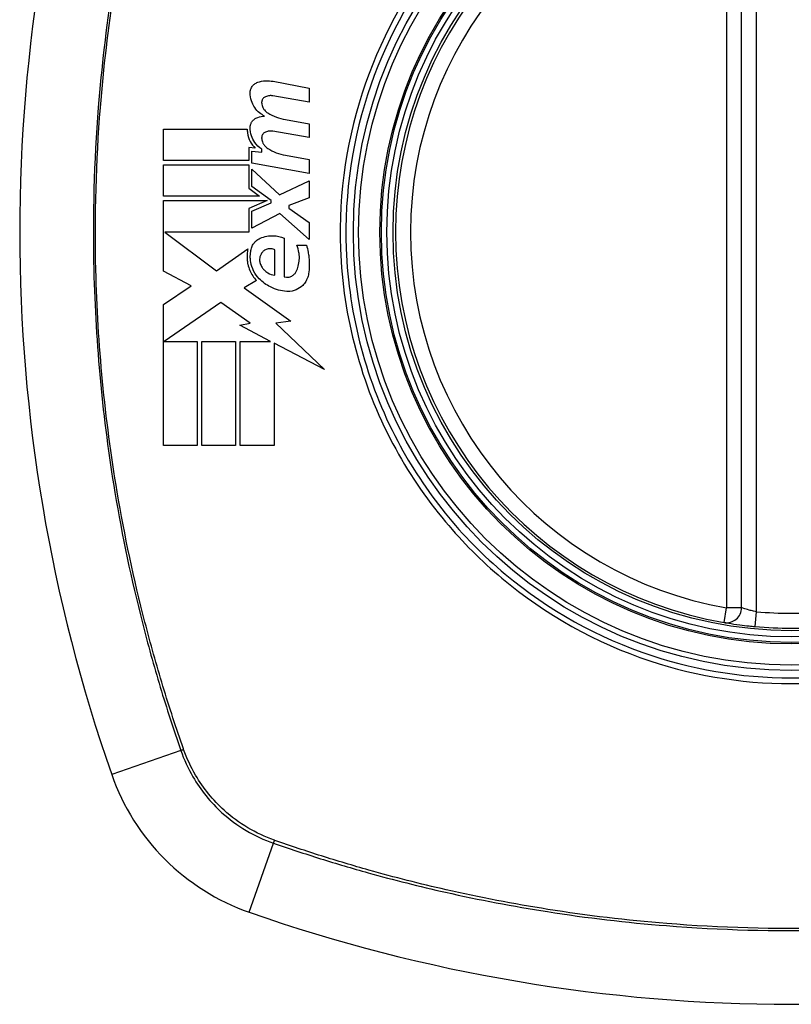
# Model space of a CAD drawing. Header units: inches. Extents: x 59.1 to 143, y 34.8 to 71.7.
# Tile 32 of 35: x 138.1 to 138.7, y 69.7 to 70.5. Entities that reach past the tile are written whole.
import ezdxf

# ---------------------------------------------------------------- set-up
doc = ezdxf.new("R2010")
doc.units = ezdxf.units.IN
doc.header["$MEASUREMENT"] = 0
doc.layers.add('Visible Edges(ANSI)', color=7, linetype='Continuous', lineweight=25)
doc.layers.add('Visible Tangent Edges(ANSI)', color=7, linetype='Continuous', lineweight=25)

msp = doc.modelspace()

# ---------------------------------------------------------------- linework, layer by layer
at = {"layer": 'Visible Edges(ANSI)'}
for p, q in [((138.662, 70.02879), (138.662, 70.62239)), ((138.29155, 70.44488), (138.32011, 70.43933)), ((138.32011, 70.43933), (138.32011, 70.42833)), ((138.32011, 70.42833), (138.29136, 70.4334)), ((138.30136, 70.41464), (138.32011, 70.41134)), ((138.20486, 70.38234), (138.20486, 70.40709)), ((138.20486, 70.40709), (138.27111, 70.40709)), ((138.32011, 70.41134), (138.32011, 70.40034)), ((138.32011, 70.40034), (138.29136, 70.40541)), ((138.27736, 70.39214), (138.27224, 70.39259)), ((138.27224, 70.39259), (138.27224, 70.38234)), ((138.28261, 70.38889), (138.28261, 70.3913)), ((138.27461, 70.38011), (138.27461, 70.38959)), ((138.27461, 70.38959), (138.28261, 70.38889)), ((138.30136, 70.38639), (138.32011, 70.38309)), ((138.32011, 70.38309), (138.32011, 70.37209)), ((138.27224, 70.38234), (138.20486, 70.38234)), ((138.20486, 70.35409), (138.20486, 70.37884)), ((138.20486, 70.37884), (138.27224, 70.37884)), ((138.27224, 70.37884), (138.27224, 70.36035)), ((138.32011, 70.37209), (138.27461, 70.38011)), ((138.27461, 70.36171), (138.27461, 70.37534)), ((138.27461, 70.37534), (138.29671, 70.35509)), ((138.27224, 70.36035), (138.28086, 70.35409)), ((138.28993, 70.35059), (138.27461, 70.36171)), ((138.29671, 70.35509), (138.32011, 70.36634)), ((138.32011, 70.36634), (138.32011, 70.35284)), ((138.28086, 70.35409), (138.20486, 70.35409)), ((138.32011, 70.35284), (138.30386, 70.34659)), ((138.20486, 70.29484), (138.20486, 70.35059)), ((138.20486, 70.35059), (138.28696, 70.35059)), ((138.28696, 70.35059), (138.27224, 70.34434)), ((138.27224, 70.34434), (138.27224, 70.32559)), ((138.27461, 70.34234), (138.28993, 70.34884)), ((138.28993, 70.34884), (138.28993, 70.35059)), ((138.30386, 70.34659), (138.30386, 70.34459)), ((138.30386, 70.34459), (138.32011, 70.33334)), ((138.27461, 70.32884), (138.27461, 70.34234)), ((138.29686, 70.34034), (138.27461, 70.32884)), ((138.32011, 70.31984), (138.29686, 70.34034)), ((138.32011, 70.33334), (138.32011, 70.31984)), ((138.27224, 70.32559), (138.20591, 70.32559)), ((138.20591, 70.32559), (138.24674, 70.29509)), ((138.30036, 70.32084), (138.30036, 70.29034)), ((138.31036, 70.31534), (138.31786, 70.31534)), ((138.24674, 70.29509), (138.27161, 70.31234)), ((138.29286, 70.29159), (138.29286, 70.31159)), ((138.22663, 70.28327), (138.20486, 70.29484)), ((138.20486, 70.26859), (138.22663, 70.28327)), ((138.27836, 70.28737), (138.26874, 70.28159)), ((138.26874, 70.28159), (138.30544, 70.25541)), ((138.20486, 70.15709), (138.20486, 70.26859)), ((138.25011, 70.27009), (138.20537, 70.23934)), ((138.27349, 70.25372), (138.25011, 70.27009)), ((138.26511, 70.25209), (138.27349, 70.25372)), ((138.28961, 70.23934), (138.26511, 70.25209)), ((138.30544, 70.25541), (138.29361, 70.25375)), ((138.29361, 70.25375), (138.33211, 70.21721)), ((138.20537, 70.23934), (138.23161, 70.23934)), ((138.23161, 70.23934), (138.23161, 70.15709)), ((138.23511, 70.15709), (138.23511, 70.23934)), ((138.23511, 70.23934), (138.26186, 70.23934)), ((138.26186, 70.23934), (138.26186, 70.15709)), ((138.26561, 70.15709), (138.26561, 70.23934)), ((138.26561, 70.23934), (138.28961, 70.23934)), ((138.33211, 70.21721), (138.29236, 70.2379)), ((138.29236, 70.2379), (138.29236, 70.15709)), ((138.23161, 70.15709), (138.20486, 70.15709)), ((138.26186, 70.15709), (138.23511, 70.15709)), ((138.29236, 70.15709), (138.26561, 70.15709))]:
    msp.add_line(p, q, dxfattribs=at)
for radius in [0.31988, 0.31496]:
    msp.add_circle((138.70137, 70.32559), radius, dxfattribs=at)
for centre, radius, start, end in [((139.39035, 70.32559), 1.29921, 160.73366, 199.26634), ((138.70137, 70.32559), 0.31299, 99.78402, 260.21598), ((138.65019, 70.02879), 0.01181, 260.21598, 0), ((138.70137, 70.32559), 0.31299, 264.74991, 275.25009), ((138.33114, 69.95536), 0.17717, 199.26634, 250.73366), ((138.70137, 71.01456), 1.29921, 250.73366, 289.26634)]:
    msp.add_arc(centre, radius, start, end, dxfattribs=at)
for points, knots in [([(138.27936, 70.44409), (138.28141, 70.44477), (138.28354, 70.44518), (138.28765, 70.4454), (138.28962, 70.44526), (138.29155, 70.44488)], [-0.03334269, -0.03334269, -0.03334269, -0.03334269, -0.01618292, -0.01618292, -0.00041988, -0.00041988, -0.00041988, -0.00041988]), ([(138.27339, 70.43584), (138.27339, 70.43604), (138.27339, 70.43623), (138.27342, 70.43658), (138.27343, 70.43672), (138.27346, 70.43695), (138.27347, 70.43704), (138.2735, 70.4372), (138.27351, 70.43728), (138.27355, 70.43746), (138.27356, 70.43755), (138.27362, 70.43779), (138.27365, 70.43793), (138.2738, 70.43849), (138.27394, 70.43888), (138.27432, 70.43975), (138.27457, 70.44022), (138.2754, 70.44146), (138.27607, 70.44217), (138.2776, 70.44334), (138.27846, 70.44379), (138.27936, 70.44409)], [-0.02806933, -0.02806933, -0.02806933, -0.02806933, -0.02655837, -0.02655837, -0.0254402, -0.0254402, -0.02479565, -0.02479565, -0.02416023, -0.02416023, -0.02344141, -0.02344141, -0.02230527, -0.02230527, -0.01907839, -0.01907839, -0.01504987, -0.01504987, -0.00755311, -0.00755311, 0, 0, 0, 0]), ([(138.28486, 70.41734), (138.28343, 70.41804), (138.28207, 70.41891), (138.27939, 70.42113), (138.27811, 70.42251), (138.27588, 70.42573), (138.27497, 70.42757), (138.2737, 70.43156), (138.27337, 70.43369), (138.27339, 70.43584)], [-0.06020904, -0.06020904, -0.06020904, -0.06020904, -0.04740935, -0.04740935, -0.03262202, -0.03262202, -0.01678225, -0.01678225, -0.00037275, -0.00037275, -0.00037275, -0.00037275]), ([(138.28549, 70.4327), (138.28517, 70.43257), (138.28487, 70.4324), (138.28424, 70.43195), (138.28391, 70.43165), (138.28336, 70.43098), (138.28313, 70.43061), (138.28283, 70.42997), (138.28273, 70.4297), (138.28264, 70.42935), (138.28262, 70.42926), (138.28259, 70.42912), (138.28257, 70.42907), (138.28256, 70.42896), (138.28255, 70.42891), (138.28253, 70.4288), (138.28252, 70.42874), (138.2825, 70.42857), (138.28249, 70.42846), (138.28248, 70.4281), (138.28249, 70.42784), (138.28251, 70.42759)], [-0.01825939, -0.01825939, -0.01825939, -0.01825939, -0.01555937, -0.01555937, -0.01215229, -0.01215229, -0.00884391, -0.00884391, -0.00670425, -0.00670425, -0.00603459, -0.00603459, -0.00561463, -0.00561463, -0.00522861, -0.00522861, -0.00473542, -0.00473542, -0.00393494, -0.00393494, -0.00196875, -0.00196875, -0.00196875, -0.00196875]), ([(138.29136, 70.4334), (138.29044, 70.43356), (138.2895, 70.4336), (138.28751, 70.4334), (138.28647, 70.43313), (138.28549, 70.4327)], [-0.01599987, -0.01599987, -0.01599987, -0.01599987, -0.00850266, -0.00850266, 0, 0, 0, 0]), ([(138.28251, 70.42759), (138.28264, 70.42641), (138.28296, 70.42527), (138.28379, 70.42351), (138.2842, 70.42286), (138.28541, 70.42129), (138.28632, 70.42048), (138.28733, 70.41984)], [-0.02463691, -0.02463691, -0.02463691, -0.02463691, -0.01555528, -0.01555528, -0.00955626, -0.00955626, 0, 0, 0, 0]), ([(138.27339, 70.40834), (138.27339, 70.40845), (138.27339, 70.40856), (138.2734, 70.40877), (138.27341, 70.40886), (138.27342, 70.40903), (138.27343, 70.40911), (138.27345, 70.40927), (138.27346, 70.40935), (138.27348, 70.40951), (138.27349, 70.4096), (138.27353, 70.40982), (138.27356, 70.40996), (138.27366, 70.41044), (138.27376, 70.41078), (138.27413, 70.41181), (138.27447, 70.41247), (138.2754, 70.41381), (138.27601, 70.41445), (138.27751, 70.41559), (138.27841, 70.41605), (138.27936, 70.41634)], [-0.02766047, -0.02766047, -0.02766047, -0.02766047, -0.02680401, -0.02680401, -0.0261056, -0.0261056, -0.02548201, -0.02548201, -0.02488025, -0.02488025, -0.02420509, -0.02420509, -0.02317395, -0.02317395, -0.02044509, -0.02044509, -0.01476326, -0.01476326, -0.00792574, -0.00792574, 0, 0, 0, 0]), ([(138.27111, 70.40709), (138.27109, 70.4061), (138.27114, 70.40511), (138.27158, 70.40172), (138.27232, 70.39939), (138.27448, 70.39534), (138.2758, 70.39361), (138.27736, 70.39214)], [-0.04317297, -0.04317297, -0.04317297, -0.04317297, -0.0356333, -0.0356333, -0.01696241, -0.01696241, 0, 0, 0, 0]), ([(138.28261, 70.3913), (138.28045, 70.39268), (138.27856, 70.39448), (138.27593, 70.39821), (138.27503, 70.39997), (138.27371, 70.40393), (138.27337, 70.40612), (138.27339, 70.40834)], [-0.0529494, -0.0529494, -0.0529494, -0.0529494, -0.03254649, -0.03254649, -0.01730062, -0.01730062, -0.00039707, -0.00039707, -0.00039707, -0.00039707]), ([(138.28549, 70.40471), (138.28516, 70.40457), (138.28486, 70.40439), (138.28421, 70.40393), (138.28388, 70.40362), (138.28333, 70.40294), (138.28309, 70.40256), (138.28279, 70.40186), (138.28268, 70.40156), (138.28259, 70.40116), (138.28257, 70.40107), (138.28255, 70.40092), (138.28254, 70.40087), (138.28253, 70.40076), (138.28252, 70.40071), (138.28251, 70.4006), (138.2825, 70.40054), (138.28249, 70.40038), (138.28249, 70.40028), (138.28248, 70.39998), (138.28249, 70.39979), (138.28251, 70.3996)], [-0.01824014, -0.01824014, -0.01824014, -0.01824014, -0.0154558, -0.0154558, -0.01198937, -0.01198937, -0.00859566, -0.00859566, -0.00615971, -0.00615971, -0.00546034, -0.00546034, -0.00503601, -0.00503601, -0.00465527, -0.00465527, -0.00417342, -0.00417342, -0.00341971, -0.00341971, -0.00194251, -0.00194251, -0.00194251, -0.00194251]), ([(138.28251, 70.3996), (138.28264, 70.39838), (138.28298, 70.3972), (138.28385, 70.39542), (138.28425, 70.39478), (138.28546, 70.39326), (138.28634, 70.39246), (138.28733, 70.39184)], [-0.02463866, -0.02463866, -0.02463866, -0.02463866, -0.01525184, -0.01525184, -0.00931987, -0.00931987, 0, 0, 0, 0]), ([(138.29136, 70.40541), (138.29044, 70.40557), (138.28949, 70.40561), (138.2875, 70.4054), (138.28647, 70.40514), (138.28549, 70.40471)], [-0.01604893, -0.01604893, -0.01604893, -0.01604893, -0.00847727, -0.00847727, 0, 0, 0, 0]), ([(138.27386, 70.31034), (138.27391, 70.31091), (138.274, 70.31148), (138.27438, 70.31317), (138.27479, 70.31426), (138.27602, 70.31654), (138.27692, 70.31767), (138.27898, 70.31955), (138.28013, 70.32029), (138.28136, 70.32084)], [-0.03526655, -0.03526655, -0.03526655, -0.03526655, -0.03088657, -0.03088657, -0.02197862, -0.02197862, -0.01079591, -0.01079591, 0, 0, 0, 0]), ([(138.28136, 70.32084), (138.28302, 70.32157), (138.28475, 70.32211), (138.28822, 70.32276), (138.28995, 70.32289), (138.29466, 70.32273), (138.29761, 70.32205), (138.30036, 70.32084)], [-0.05252162, -0.05252162, -0.05252162, -0.05252162, -0.03802982, -0.03802982, -0.02406892, -0.02406892, 0, 0, 0, 0]), ([(138.30986, 70.29459), (138.31049, 70.29591), (138.311, 70.29729), (138.31187, 70.30042), (138.31216, 70.30218), (138.3123, 70.30444), (138.31232, 70.30493), (138.31232, 70.30571), (138.31232, 70.30601), (138.3123, 70.30656), (138.31229, 70.30682), (138.31225, 70.3074), (138.31223, 70.30772), (138.31215, 70.30854), (138.31208, 70.30903), (138.31169, 70.31152), (138.31114, 70.31348), (138.31036, 70.31534)], [-0.05506664, -0.05506664, -0.05506664, -0.05506664, -0.04374259, -0.04374259, -0.03018084, -0.03018084, -0.0264387, -0.0264387, -0.02420765, -0.02420765, -0.02223233, -0.02223233, -0.01976957, -0.01976957, -0.01599104, -0.01599104, -0.00050036, -0.00050036, -0.00050036, -0.00050036]), ([(138.31786, 70.31534), (138.31842, 70.31355), (138.31888, 70.31174), (138.31947, 70.3087), (138.31966, 70.30749), (138.31988, 70.30559), (138.31995, 70.3049), (138.32005, 70.30371), (138.32008, 70.3032), (138.32013, 70.30217), (138.32014, 70.30164), (138.32017, 70.30031), (138.32016, 70.29951), (138.32008, 70.29674), (138.3199, 70.29478), (138.31961, 70.29284)], [-0.05857853, -0.05857853, -0.05857853, -0.05857853, -0.04427096, -0.04427096, -0.03493369, -0.03493369, -0.0296881, -0.0296881, -0.0258246, -0.0258246, -0.02178743, -0.02178743, -0.01568984, -0.01568984, -0.00067754, -0.00067754, -0.00067754, -0.00067754]), ([(138.27161, 70.31234), (138.27132, 70.31104), (138.27111, 70.30972), (138.27097, 70.30797), (138.27095, 70.30756), (138.27092, 70.30676), (138.27091, 70.30639), (138.27092, 70.30573), (138.27093, 70.30545), (138.27094, 70.30492), (138.27096, 70.30466), (138.271, 70.30399), (138.27104, 70.30358), (138.27119, 70.30219), (138.27135, 70.30121), (138.27193, 70.29859), (138.27245, 70.29698), (138.27438, 70.29243), (138.27617, 70.28971), (138.27836, 70.28737)], [-0.06899169, -0.06899169, -0.06899169, -0.06899169, -0.05878002, -0.05878002, -0.05561, -0.05561, -0.05273167, -0.05273167, -0.05061216, -0.05061216, -0.04865735, -0.04865735, -0.04550856, -0.04550856, -0.03795067, -0.03795067, -0.02502911, -0.02502911, 0, 0, 0, 0]), ([(138.28055, 70.28884), (138.2788, 70.29065), (138.27731, 70.29272), (138.27507, 70.2972), (138.27429, 70.29954), (138.27377, 70.3026), (138.27368, 70.30324), (138.27359, 70.3042), (138.27357, 70.30451), (138.27354, 70.30508), (138.27353, 70.30533), (138.27352, 70.30585), (138.27351, 70.30613), (138.27352, 70.30685), (138.27354, 70.3073), (138.27362, 70.30862), (138.27372, 70.30948), (138.27386, 70.31034)], [-0.06373187, -0.06373187, -0.06373187, -0.06373187, -0.04404665, -0.04404665, -0.02524201, -0.02524201, -0.02033555, -0.02033555, -0.01791741, -0.01791741, -0.01602226, -0.01602226, -0.01392522, -0.01392522, -0.01050046, -0.01050046, -0.00386231, -0.00386231, -0.00386231, -0.00386231]), ([(138.28286, 70.30959), (138.28254, 70.30918), (138.28225, 70.30875), (138.28163, 70.30765), (138.28135, 70.30696), (138.281, 70.30565), (138.2809, 70.30504), (138.28085, 70.30426), (138.28085, 70.30409), (138.28085, 70.30381), (138.28085, 70.30371), (138.28085, 70.30352), (138.28086, 70.30343), (138.28087, 70.30323), (138.28088, 70.30311), (138.2809, 70.30283), (138.28093, 70.30265), (138.28104, 70.30192), (138.28118, 70.30137), (138.28136, 70.30084)], [-0.02524521, -0.02524521, -0.02524521, -0.02524521, -0.02119963, -0.02119963, -0.01548649, -0.01548649, -0.0107886, -0.0107886, -0.00949271, -0.00949271, -0.00871746, -0.00871746, -0.00802869, -0.00802869, -0.00716605, -0.00716605, -0.00583345, -0.00583345, -0.00150535, -0.00150535, -0.00150535, -0.00150535]), ([(138.29286, 70.31159), (138.29268, 70.31169), (138.2925, 70.31178), (138.29181, 70.31208), (138.29129, 70.31226), (138.2897, 70.3126), (138.2886, 70.31262), (138.28657, 70.31222), (138.28565, 70.31186), (138.28408, 70.31086), (138.28342, 70.31028), (138.28286, 70.30959)], [-0.02954107, -0.02954107, -0.02954107, -0.02954107, -0.0279188, -0.0279188, -0.02353211, -0.02353211, -0.01478416, -0.01478416, -0.00692303, -0.00692303, 0, 0, 0, 0]), ([(138.28136, 70.30084), (138.28175, 70.29972), (138.28228, 70.29867), (138.28339, 70.29702), (138.2839, 70.29638), (138.28536, 70.29486), (138.28638, 70.29406), (138.28914, 70.29243), (138.29098, 70.29182), (138.29286, 70.29159)], [-0.04086178, -0.04086178, -0.04086178, -0.04086178, -0.03180686, -0.03180686, -0.02543884, -0.02543884, -0.01530154, -0.01530154, 0, 0, 0, 0]), ([(138.30036, 70.29034), (138.30053, 70.29029), (138.30069, 70.29025), (138.3017, 70.29002), (138.30257, 70.28996), (138.30445, 70.29015), (138.30544, 70.29045), (138.30716, 70.29135), (138.30789, 70.29191), (138.30906, 70.29318), (138.30951, 70.29385), (138.30986, 70.29459)], [-0.03010904, -0.03010904, -0.03010904, -0.03010904, -0.02874945, -0.02874945, -0.02177568, -0.02177568, -0.01355693, -0.01355693, -0.00629065, -0.00629065, 0, 0, 0, 0]), ([(138.31961, 70.29284), (138.31942, 70.29153), (138.31907, 70.29025), (138.31824, 70.28823), (138.31785, 70.28746), (138.31671, 70.28558), (138.31589, 70.28453), (138.31346, 70.28212), (138.31171, 70.28094), (138.3077, 70.27923), (138.30544, 70.27878), (138.3029, 70.27881), (138.30263, 70.27882), (138.30236, 70.27884)], [-0.07879273, -0.07879273, -0.07879273, -0.07879273, -0.06865981, -0.06865981, -0.06195708, -0.06195708, -0.05155002, -0.05155002, -0.03492434, -0.03492434, -0.01659653, -0.01659653, -0.01443138, -0.01443138, -0.01443138, -0.01443138]), ([(138.30236, 70.27884), (138.29789, 70.27911), (138.29348, 70.28028), (138.28616, 70.28397), (138.28315, 70.28617), (138.28055, 70.28884)], [-0.0651785, -0.0651785, -0.0651785, -0.0651785, -0.02911205, -0.02911205, 0, 0, 0, 0]), ([(138.64818, 70.01715), (138.64818, 70.01715), (138.64948, 70.01692), (138.65409, 70.01618), (138.65715, 70.01571), (138.66299, 70.01495), (138.66541, 70.01466), (138.66952, 70.01422), (138.67113, 70.01406), (138.67273, 70.01391)], [0, 0, 0, 0, 0.03342093, 0.03342093, 0.06354683, 0.06354683, 0.08237552, 0.08237552, 0.09414345, 0.09414345, 0.09414345, 0.09414345])]:
    msp.add_open_spline(points, degree=3, knots=knots, dxfattribs=at)
for points in [[(138.27936, 70.41634), (138.28116, 70.41689), (138.283, 70.41722), (138.28486, 70.41734)], [(138.28733, 70.41984), (138.29164, 70.4172), (138.29641, 70.41544), (138.30136, 70.41464)], [(138.28733, 70.39184), (138.29163, 70.38911), (138.2964, 70.38727), (138.30136, 70.38639)]]:
    msp.add_open_spline(points, degree=3, dxfattribs=at)
at = {"layer": 'Visible Tangent Edges(ANSI)'}
for p, q in [((138.67381, 70.02567), (138.67381, 70.62551)), ((138.65019, 70.62239), (138.65019, 70.02879)), ((138.64818, 70.01715), (138.65019, 70.02879)), ((138.662, 70.02879), (138.65019, 70.02879)), ((138.67273, 70.01391), (138.67381, 70.02567)), ((138.21855, 69.916), (138.1639, 69.8969)), ((138.27268, 69.78811), (138.29178, 69.84277))]:
    msp.add_line(p, q, dxfattribs=at)
for radius in [0.34636, 0.34222, 0.32539, 0.3242]:
    msp.add_circle((138.70137, 70.32559), radius, dxfattribs=at)
for start, end in [(99.78402, 260.21598), (264.74991, 275.25009)]:
    msp.add_arc((138.70137, 70.32559), 0.30118, start, end, dxfattribs=at)
for centre, major_axis, start_param, end_param in [((138.2232, 69.91763), (-0.00931, -0.00321), 1.046967, 1.310674), ((138.29341, 69.84742), (0.00321, 0.00931), 1.830918, 2.094625)]:
    msp.add_ellipse(centre, major_axis=major_axis, ratio=0.002592, start_param=start_param, end_param=end_param, dxfattribs=at)
for points, knots in [([(138.21855, 70.73517), (138.21429, 70.7228), (138.21014, 70.71038), (138.20232, 70.68539), (138.19861, 70.67284), (138.18946, 70.64), (138.18433, 70.61962), (138.17372, 70.57242), (138.1686, 70.54553), (138.15948, 70.48723), (138.15579, 70.45578), (138.14989, 70.38142), (138.14871, 70.33855), (138.15115, 70.23687), (138.15674, 70.178), (138.17221, 70.08535), (138.17947, 70.05093), (138.19251, 69.99988), (138.19722, 69.98295), (138.20482, 69.95771), (138.20744, 69.94933), (138.21287, 69.93262), (138.21569, 69.92431), (138.21855, 69.916)], [0, 0, 0, 0, 0.099284, 0.099284, 0.198296, 0.198296, 0.356933, 0.356933, 0.563161, 0.563161, 0.801732, 0.801732, 1.126637, 1.126637, 1.572986, 1.572986, 1.839557, 1.839557, 1.972882, 1.972882, 2.039554, 2.039554, 2.106203, 2.106203, 2.106203, 2.106203]), ([(138.22064, 69.91725), (138.21775, 69.92552), (138.21504, 69.93351), (138.20963, 69.95002), (138.20699, 69.95838), (138.19933, 69.98355), (138.19459, 70.00044), (138.18144, 70.05137), (138.17411, 70.08572), (138.15847, 70.1782), (138.15281, 70.23698), (138.15035, 70.33853), (138.15154, 70.38135), (138.15751, 70.45561), (138.16125, 70.487), (138.17046, 70.5452), (138.17563, 70.57204), (138.18634, 70.61913), (138.19151, 70.63947), (138.20073, 70.67222), (138.20447, 70.68474), (138.21229, 70.70951), (138.2163, 70.72153), (138.22064, 70.73392)], [-2.104956, -2.104956, -2.104956, -2.104956, -2.039554, -2.039554, -1.972882, -1.972882, -1.839557, -1.839557, -1.572986, -1.572986, -1.126637, -1.126637, -0.801732, -0.801732, -0.563161, -0.563161, -0.356933, -0.356933, -0.198296, -0.198296, -0.099284, -0.099284, -0.001246, -0.001246, -0.001246, -0.001246]), ([(138.70137, 70.67782), (138.72416, 70.67782), (138.74716, 70.6756), (138.79871, 70.66544), (138.82676, 70.65614), (138.87983, 70.63086), (138.90499, 70.61474), (138.92759, 70.59587), (138.96175, 70.56735), (138.99002, 70.53265), (139.03085, 70.45705), (139.04398, 70.41733), (139.05518, 70.34031), (139.05474, 70.30297), (139.04121, 70.22224), (139.02455, 70.17804), (138.99188, 70.12541), (138.9822, 70.11201), (138.97165, 70.09937), (138.94191, 70.06374), (138.90517, 70.03432), (138.81606, 69.98817), (138.76266, 69.97456), (138.66875, 69.9726), (138.62886, 69.97857), (138.54871, 70.00494), (138.50911, 70.02695), (138.47515, 70.05531), (138.44032, 70.08438), (138.41142, 70.12013), (138.36533, 70.20726), (138.35132, 70.25957), (138.34777, 70.35657), (138.35436, 70.40042), (138.3828, 70.48202), (138.40404, 70.51941), (138.43109, 70.55181), (138.46069, 70.58727), (138.49727, 70.61661), (138.55663, 70.64748), (138.57571, 70.65536), (138.62936, 70.67226), (138.66557, 70.67782), (138.70137, 70.67782)], [-3.141593, -3.141593, -3.141593, -3.141593, -2.946594, -2.946594, -2.696251, -2.696251, -2.445914, -2.445914, -2.445914, -2.067507, -2.067507, -1.716551, -1.716551, -1.405531, -1.405531, -1.016056, -1.016056, -0.875434, -0.875434, -0.875434, -0.479101, -0.479101, -0.021702, -0.021702, 0.31764, 0.31764, 0.695378, 0.695378, 0.695378, 1.082671, 1.082671, 1.532987, 1.532987, 1.905714, 1.905714, 2.266012, 2.266012, 2.266012, 2.660331, 2.660331, 2.835226, 2.835226, 3.141593, 3.141593, 3.141593, 3.141593]), ([(138.42791, 70.55446), (138.40046, 70.52175), (138.37887, 70.48396), (138.3499, 70.40139), (138.34316, 70.35697), (138.34679, 70.25871), (138.36109, 70.20575), (138.39802, 70.13636), (138.41197, 70.11571), (138.42791, 70.09671)], [-2.266012, -2.266012, -2.266012, -2.266012, -1.905714, -1.905714, -1.532987, -1.532987, -1.082671, -1.082671, -0.873089, -0.873089, -0.873089, -0.873089]), ([(138.4725, 70.05213), (138.50679, 70.02336), (138.54682, 70.00096), (138.62793, 69.97411), (138.66833, 69.96801), (138.76346, 69.97001), (138.81753, 69.98391), (138.88885, 70.02106), (138.91045, 70.03552), (138.93024, 70.05213)], [-0.695378, -0.695378, -0.695378, -0.695378, -0.31764, -0.31764, 0.021702, 0.021702, 0.479101, 0.479101, 0.69757, 0.69757, 0.69757, 0.69757]), ([(138.67381, 70.02567), (138.67304, 70.02581), (138.67227, 70.02597), (138.67029, 70.02639), (138.66912, 70.02667), (138.66632, 70.02741), (138.66484, 70.02786), (138.66262, 70.02857), (138.662, 70.02879), (138.662, 70.02879)], [-0.09414345, -0.09414345, -0.09414345, -0.09414345, -0.08237552, -0.08237552, -0.06354683, -0.06354683, -0.03342093, -0.03342093, 0, 0, 0, 0]), ([(138.29256, 69.84503), (138.27794, 69.85023), (138.26438, 69.85833), (138.24401, 69.87674), (138.23637, 69.88612), (138.2265, 69.9029), (138.22332, 69.90972), (138.22081, 69.91678)], [-0.261048, -0.261048, -0.261048, -0.261048, -0.1453199, -0.1453199, -0.0558923, -0.0558923, 0, 0, 0, 0]), ([(138.21855, 69.916), (138.22104, 69.90877), (138.22424, 69.90178), (138.23423, 69.88458), (138.24204, 69.87496), (138.26289, 69.85614), (138.27681, 69.84793), (138.29178, 69.84277)], [0, 0, 0, 0, 0.0558923, 0.0558923, 0.1453199, 0.1453199, 0.261048, 0.261048, 0.261048, 0.261048]), ([(138.29178, 69.84277), (138.30415, 69.83851), (138.31658, 69.83436), (138.34157, 69.82654), (138.35412, 69.82283), (138.38695, 69.81368), (138.40734, 69.80855), (138.45453, 69.79794), (138.48143, 69.79282), (138.53973, 69.7837), (138.57117, 69.78001), (138.64554, 69.77411), (138.68841, 69.77293), (138.79009, 69.77537), (138.84896, 69.78096), (138.9416, 69.79643), (138.97603, 69.80369), (139.02708, 69.81673), (139.04401, 69.82144), (139.06924, 69.82904), (139.07763, 69.83166), (139.09433, 69.83709), (139.10265, 69.83991), (139.11095, 69.84277)], [0, 0, 0, 0, 0.099284, 0.099284, 0.198296, 0.198296, 0.356933, 0.356933, 0.563161, 0.563161, 0.801732, 0.801732, 1.126637, 1.126637, 1.572986, 1.572986, 1.839557, 1.839557, 1.972882, 1.972882, 2.039554, 2.039554, 2.106203, 2.106203, 2.106203, 2.106203]), ([(139.1097, 69.84486), (139.10144, 69.84196), (139.09344, 69.83925), (139.07694, 69.83385), (139.06857, 69.83121), (139.04341, 69.82355), (139.02652, 69.81881), (138.97559, 69.80566), (138.94123, 69.79833), (138.84876, 69.78269), (138.78997, 69.77703), (138.68842, 69.77457), (138.64561, 69.77576), (138.57135, 69.78172), (138.53995, 69.78547), (138.48176, 69.79468), (138.45492, 69.79985), (138.40783, 69.81056), (138.38749, 69.81573), (138.35473, 69.82495), (138.34221, 69.82869), (138.31745, 69.83651), (138.30543, 69.84052), (138.29303, 69.84486)], [-2.104956, -2.104956, -2.104956, -2.104956, -2.039554, -2.039554, -1.972882, -1.972882, -1.839557, -1.839557, -1.572986, -1.572986, -1.126637, -1.126637, -0.801732, -0.801732, -0.563161, -0.563161, -0.356933, -0.356933, -0.198296, -0.198296, -0.099284, -0.099284, -0.001246, -0.001246, -0.001246, -0.001246])]:
    msp.add_open_spline(points, degree=3, knots=knots, dxfattribs=at)
for points in [[(138.42791, 70.09671), (138.44142, 70.08061), (138.45636, 70.06567), (138.4725, 70.05213)], [(138.22081, 69.91678), (138.22076, 69.91694), (138.2207, 69.9171), (138.22064, 69.91725)], [(138.29303, 69.84486), (138.29288, 69.84492), (138.29272, 69.84498), (138.29256, 69.84503)]]:
    msp.add_open_spline(points, degree=3, dxfattribs=at)

doc.saveas('drawing.dxf')
